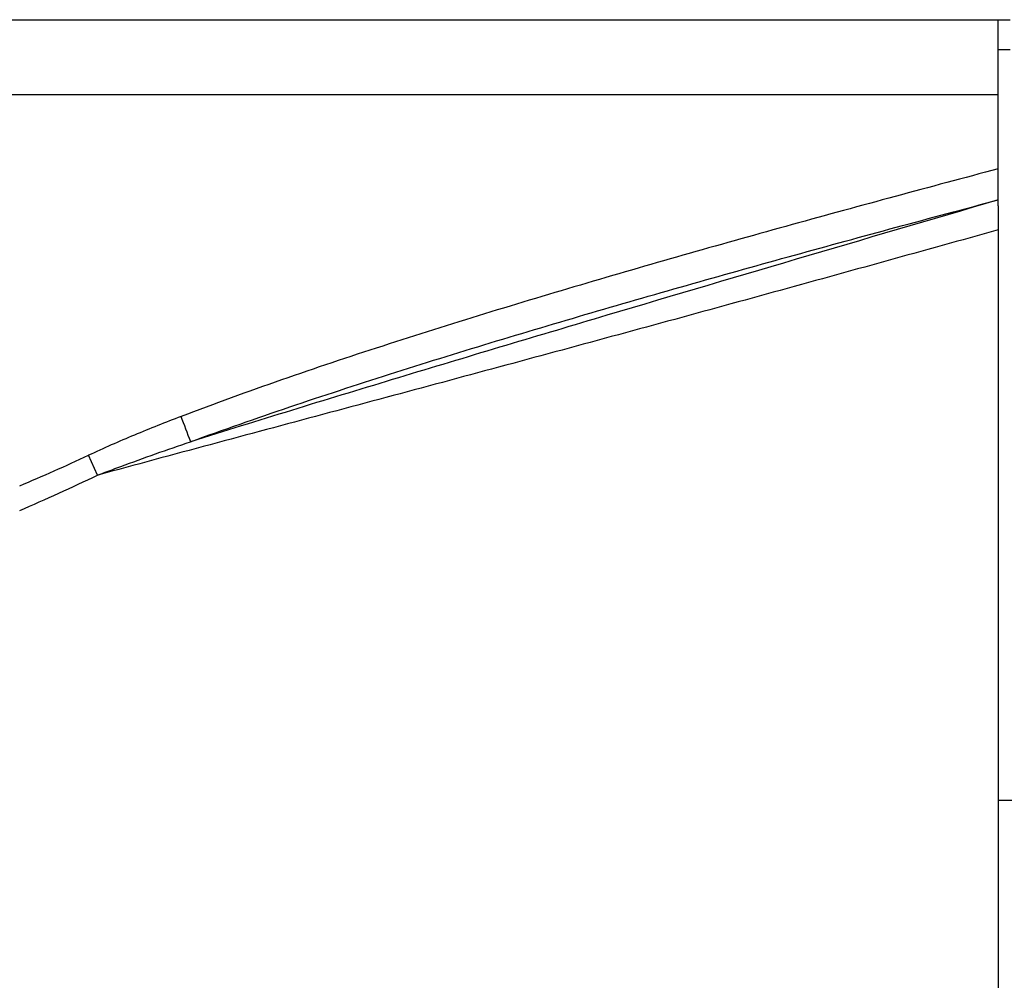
# Model space of a CAD drawing. Header units: millimetres. Extents: x 12 to 2508, y 25 to 1770.
# Tile 18 of 54: x 1839 to 1904, y 392 to 456. Entities that reach past the tile are written whole.
import ezdxf

# ---------------------------------------------------------------- set-up
doc = ezdxf.new("R2010")
doc.units = ezdxf.units.MM
for name, color, linetype in [('COVER_J_ABL44', 7, 'Continuous'), ('COVER_J_PBL46', 7, 'Continuous'), ('PLATE_J_PBL45', 7, 'Continuous'), ('오른쪽_7_VBL10', 7, 'Continuous')]:
    doc.layers.add(name, color=color, linetype=linetype)
doc.styles.get("Standard").update_dxf_attribs({"font": 'arial.ttf'})
doc.dimstyles.new('DIMSTYLE_5', dxfattribs={"dimtxt": 10, "dimasz": 15, "dimexe": 1, "dimexo": 0.5, "dimgap": 2.5, "dimtad": 1, "dimdsep": 46, "dimtxsty": 'Standard', "dimblk": '_FILLED', "dimblk1": '_FILLED', "dimblk2": '_FILLED', "dimcen": 0.09, "dimclrt": 134, "dimazin": 2, "dimtp": 0.5, "dimtm": 0.5, "dimtfac": 1, "dimtofl": 0, "dimtmove": 0, "dimatfit": 3, "dimldrblk": '_FILLED', "dimfxl": 1, "dimtolj": 1, "dimarcsym": 0})

# ---------------------------------------------------------------- blocks, each defined once
blk = doc.blocks.new('_FILLED')
at = {"color": 0, "linetype": 'ByBlock'}
blk.add_solid([(0, 0), (-1, 0.2), (-1, -0.2)], dxfattribs=at)
blk = doc.blocks.new('*D103')
at = {"color": 0, "lineweight": -2, "transparency": 16777216}
for p, q in [((1805.821, 397.941), (1805.821, 352.327)), ((1968.621, 372.827), (1968.621, 352.327)), ((1953.621, 353.327), (1820.821, 353.327))]:
    blk.add_line(p, q, dxfattribs=at)
at = {"layer": 'Defpoints', "color": 0, "transparency": 16777216}
for p in [(1805.821, 398.441), (1968.621, 373.327), (1805.821, 353.327)]:
    blk.add_point(p, dxfattribs=at)
at = {"color": 0, "lineweight": -2, "transparency": 16777216, "xscale": 15, "yscale": 15, "zscale": 15, "rotation": 180}
blk.add_blockref('_FILLED', (1805.821, 353.327), dxfattribs=at)
at = {"color": 0, "lineweight": -2, "transparency": 16777216, "xscale": 15, "yscale": 15, "zscale": 15}
blk.add_blockref('_FILLED', (1968.621, 353.327), dxfattribs=at)
at = {"color": 134, "transparency": 16777216, "insert": (1887.221, 369.16), "char_height": 10, "width": 42.14815, "attachment_point": 2, "line_spacing_factor": 0.9}
blk.add_mtext('\\A1;(162.8)', dxfattribs=at)
blk = doc.blocks.new('PLATE_J_PBL45', base_point=(773.389, 878.828))
at = {"layer": 'PLATE_J_PBL45', "color": 7}
for p, q in [((769.389, 919.828), (770.189, 919.828)), ((769.389, 907.434), (769.389, 919.828)), ((775.389, 867.828), (769.389, 867.828))]:
    blk.add_line(p, q, dxfattribs=at)
at = {"layer": 'PLATE_J_PBL45', "color": 2}
blk.add_line((770.189, 917.828), (769.389, 917.828), dxfattribs=at)
blk = doc.blocks.new('COVER_J_PBL46', base_point=(735.789, 878.828))
at = {"layer": 'COVER_J_PBL46', "color": 7}
for p, q in [((703.189, 919.828), (769.389, 919.828)), ((769.389, 907.434), (769.389, 845.24))]:
    blk.add_line(p, q, dxfattribs=at)
at = {"layer": 'COVER_J_PBL46', "color": 2}
for p, q in [((769.389, 914.828), (702.189, 914.828)), ((709.384, 889.496), (708.768, 890.816))]:
    blk.add_line(p, q, dxfattribs=at)
for centre, radius, start, end in [((258.635, 718.56), 488.659, 20.75472, 20.96525), ((651.66, 1013.322), 135.162, 292.86982, 294.99324), ((645.606, 1023.163), 148.101, 293.30126, 295.50785)]:
    blk.add_arc(centre, radius, start, end, dxfattribs=at)
for points, knots in [([(769.389, 909.897), (764.805, 908.681), (755.646, 906.21), (741.957, 902.329), (730.616, 898.868), (721.62, 895.862), (717.159, 894.249), (714.944, 893.404)], [0, 0, 0, 0, 0.250019, 0.500029, 0.750029, 0.874999, 1, 1, 1, 1]), ([(769.389, 907.828), (760.413, 905.194), (746.945, 901.238), (729.007, 895.873), (720.051, 893.127), (715.58, 891.725)], [0, 0, 0, 0, 0.499668, 0.749731, 1, 1, 1, 1]), ([(715.58, 891.725), (717.77, 892.524), (722.177, 894.063), (731.063, 896.965), (742.268, 900.352), (755.799, 904.178), (764.855, 906.623), (769.389, 907.828)], [0, 0, 0, 0, 0.124492, 0.249201, 0.499145, 0.749466, 1, 1, 1, 1]), ([(769.389, 905.831), (764.393, 904.436), (754.397, 901.663), (739.39, 897.566), (724.38, 893.533), (714.376, 890.856), (709.383, 889.496)], [0, 0, 0, 0, 0.250241, 0.500412, 0.750403, 1, 1, 1, 1]), ([(714.944, 893.404), (713.901, 893.006), (711.826, 892.182), (709.779, 891.288), (708.768, 890.816)], [0, 0, 0, 0, 0.500015, 1, 1, 1, 1]), ([(709.383, 889.496), (709.895, 889.692), (711.949, 890.465), (714.02, 891.193), (715.579, 891.725)], [0, 0, 0, 0, 0.249373, 1, 1, 1, 1])]:
    blk.add_open_spline(points, degree=3, knots=knots, dxfattribs=at)
blk = doc.blocks.new('COVER_J_ABL44', base_point=(724.389, 878.828))
at = {"layer": 'COVER_J_PBL46'}
blk.add_blockref('COVER_J_PBL46', (735.789, 878.828), dxfattribs=at)
at = {"layer": 'PLATE_J_PBL45'}
blk.add_blockref('PLATE_J_PBL45', (773.389, 878.828), dxfattribs=at)
blk = doc.blocks.new('오른쪽_7_VBL10', base_point=(790.039, 1272.328))
at = {"layer": 'COVER_J_ABL44'}
blk.add_blockref('COVER_J_ABL44', (724.389, 878.828), dxfattribs=at)

msp = doc.modelspace()

# ---------------------------------------------------------------- block references
at = {"layer": '오른쪽_7_VBL10'}
msp.add_blockref('오른쪽_7_VBL10', (1924.471, 808.327), dxfattribs=at)

# ---------------------------------------------------------------- dimensions: what is measured, and where the dimension line sits
at = {"color": 134}
dim = msp.add_linear_dim(base=(1805.821, 353.327), p1=(1968.621, 373.327), p2=(1805.821, 398.441), angle=180, text='(<>)', dimstyle='DIMSTYLE_5', dxfattribs=at)
dim.commit()
dim.dimension.update_dxf_attribs({"geometry": '*D103', "text_midpoint": (1887.221, 353.327), "dimtype": 160})

doc.saveas('drawing.dxf')
